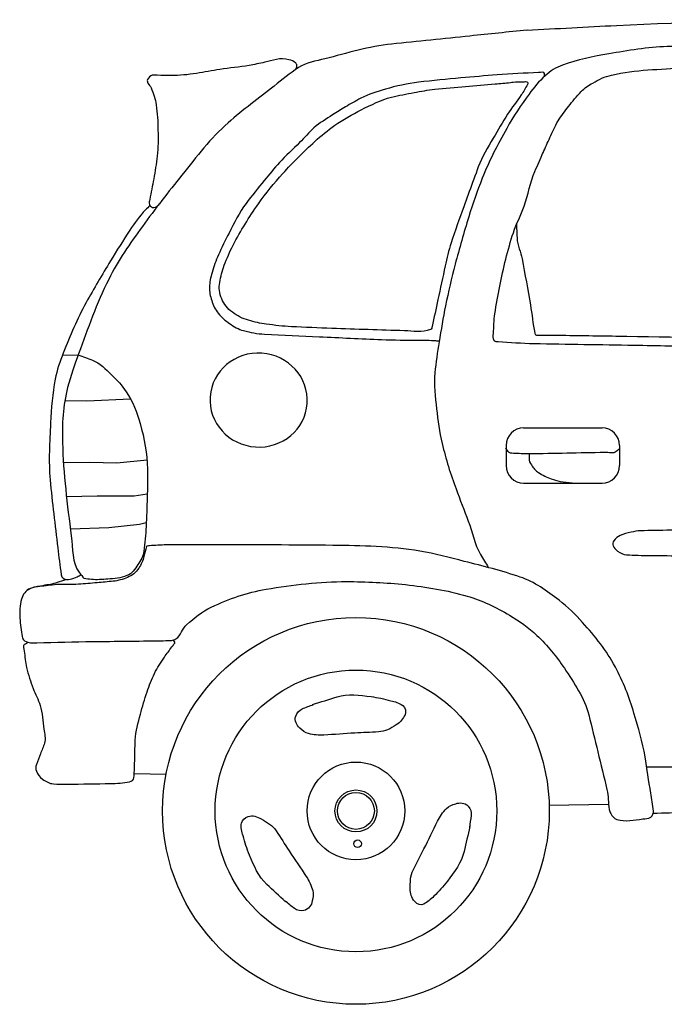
# Model space of a CAD drawing. Extents: x 149 to 250, y -977 to -912.
# Tile 78 of 156: x 207.822 to 208.772, y -953.764 to -952.314. Entities that reach past the tile are written whole.
import ezdxf

# ---------------------------------------------------------------- set-up
doc = ezdxf.new("R2010")
doc.units = 0
doc.header["$MEASUREMENT"] = 0
doc.layers.get('0').update_dxf_attribs({"linetype": 'CONTINUOUS'})

msp = doc.modelspace()

# ---------------------------------------------------------------- linework, layer by layer
at = {"linetype": 'Continuous'}
for p, q in [((207.8854, -952.80805), (207.90888, -952.80775)), ((207.92108, -952.87535), (207.98552, -952.87226)), ((207.88895, -952.87487), (207.92108, -952.87535)), ((208.56466, -952.91524), (208.68018, -952.91524)), ((208.53887, -952.94103), (208.53887, -952.97068)), ((208.70597, -952.94103), (208.70597, -952.97068)), ((207.8868, -952.96593), (207.92513, -952.96565)), ((207.92513, -952.96565), (207.96568, -952.96647)), ((207.96568, -952.96647), (208.01003, -952.96235)), ((208.56466, -952.99648), (208.68018, -952.99648)), ((208.6184, -952.99416), (208.64047, -952.99648)), ((207.89126, -953.01625), (207.93649, -953.01528)), ((207.93649, -953.01528), (207.99083, -953.01528)), ((207.99083, -953.01528), (208.01038, -953.01209)), ((207.897, -953.06356), (207.95352, -953.06165)), ((207.95352, -953.06165), (207.99894, -953.05677)), ((207.99894, -953.05677), (208.00879, -953.05433)), ((207.99107, -953.42412), (208.03812, -953.42512)), ((208.68991, -953.4699), (208.60229, -953.47109))]:
    msp.add_line(p, q, dxfattribs=at)
for centre, radius in [((208.31767, -953.47913), 0.28473), ((208.31767, -953.47913), 0.2074), ((208.31767, -953.47913), 0.07193), ((208.31767, -953.47913), 0.03092), ((208.31767, -953.47913), 0.02713), ((208.32011, -953.52749), 0.00568)]:
    msp.add_circle(centre, radius, dxfattribs=at)
for centre, start, end in [((208.56466, -952.94103), 90.00051, 180), ((208.68018, -952.94103), 0.00147, 89.99893), ((208.56466, -952.97068), 180, 269.9995), ((208.68018, -952.97068), 270.00051, 0)]:
    msp.add_arc(centre, 0.0258, start, end, dxfattribs=at)
msp.add_ellipse((208.17434, -952.8742), major_axis=(0.07148, -0.00493), ratio=0.9653754, start_param=4.712389, end_param=10.9955643, dxfattribs=at)
for points, knots in [([(208.5696, -952.3295), (208.61353, -952.32717), (208.65746, -952.32485), (208.70139, -952.32252), (208.80852, -952.31685), (208.91591, -952.31749), (209.02318, -952.31586), (209.11311, -952.3145), (209.20306, -952.31411), (209.29299, -952.31476), (209.37202, -952.31532), (209.45079, -952.32239), (209.52964, -952.32917), (209.58237, -952.33371), (209.63436, -952.34289), (209.68666, -952.35136), (209.71933, -952.35665), (209.75128, -952.36449), (209.78176, -952.37909), (209.78634, -952.38128), (209.78737, -952.38777), (209.79171, -952.39018), (209.79907, -952.39427), (209.80644, -952.39835), (209.81383, -952.40238), (209.88237, -952.43978), (209.95158, -952.47588), (210.01951, -952.5144), (210.07973, -952.54856), (210.1377, -952.58646), (210.19644, -952.6231), (210.23247, -952.64558), (210.26847, -952.66811), (210.30425, -952.69098), (210.32486, -952.70415), (210.34474, -952.7184), (210.36507, -952.73202), (210.36975, -952.73516), (210.37392, -952.73982), (210.37945, -952.74089), (210.39163, -952.74327), (210.40383, -952.7455), (210.41603, -952.74779), (210.44512, -952.75326), (210.47411, -952.75907), (210.5033, -952.76419), (210.53026, -952.76891), (210.55786, -952.76778), (210.58513, -952.76973), (210.61536, -952.77189), (210.64559, -952.77396), (210.6758, -952.77639), (210.73256, -952.78095), (210.78879, -952.79027), (210.84499, -952.79968), (210.90751, -952.81015), (210.96972, -952.82167), (211.03187, -952.83406), (211.08076, -952.84381), (211.12931, -952.85474), (211.17784, -952.86623), (211.20807, -952.87339), (211.23766, -952.88261), (211.26741, -952.89174), (211.29535, -952.90031), (211.32228, -952.91081), (211.34868, -952.92413), (211.36278, -952.93123), (211.37462, -952.94111), (211.38628, -952.95185), (211.40038, -952.96484), (211.41246, -952.9785), (211.42388, -952.994), (211.43692, -953.0117), (211.44695, -953.02958), (211.45484, -953.05057), (211.45857, -953.06048), (211.45928, -953.07051), (211.46037, -953.08052), (211.46069, -953.08345), (211.45787, -953.08646), (211.45927, -953.08939), (211.46075, -953.09251), (211.46393, -953.09382), (211.46701, -953.09494), (211.47241, -953.0969), (211.47826, -953.09528), (211.48359, -953.09715), (211.48897, -953.09904), (211.49495, -953.10086), (211.49797, -953.10603), (211.50405, -953.11644), (211.50629, -953.12717), (211.50903, -953.13819), (211.51095, -953.14595), (211.51261, -953.15374), (211.51456, -953.16148), (211.51486, -953.16269), (211.51526, -953.16387), (211.51566, -953.16503), (211.51634, -953.16699), (211.52037, -953.16752), (211.52008, -953.16947), (211.51941, -953.17415), (211.51751, -953.17921), (211.51566, -953.18389), (211.512, -953.19315), (211.50821, -953.20236), (211.5046, -953.21162), (211.50019, -953.22293), (211.49815, -953.23508), (211.49244, -953.246), (211.48862, -953.25331), (211.48232, -953.25873), (211.47696, -953.26486), (211.4723, -953.27017), (211.46728, -953.27469), (211.46258, -953.28039), (211.45873, -953.28505), (211.4547, -953.29052), (211.45484, -953.29591), (211.45498, -953.30104), (211.45925, -953.3061), (211.46037, -953.31144), (211.46245, -953.32132), (211.46431, -953.33138), (211.4659, -953.34139), (211.46717, -953.34942), (211.46901, -953.35779), (211.46701, -953.36579), (211.465, -953.37378), (211.45793, -953.37914), (211.45152, -953.38465), (211.43337, -953.40025), (211.41607, -953.41345), (211.39513, -953.42458), (211.38336, -953.43083), (211.37156, -953.43678), (211.35864, -953.43789), (211.34501, -953.43905), (211.33137, -953.43964), (211.31772, -953.4401), (211.2886, -953.4411), (211.25948, -953.44176), (211.23036, -953.44232), (211.22332, -953.44246), (211.21634, -953.44217), (211.20935, -953.4401), (211.20573, -953.43903), (211.20235, -953.43598), (211.20161, -953.43234), (211.19892, -953.41905), (211.19876, -953.40576), (211.1983, -953.39241), (211.19744, -953.36765), (211.19942, -953.34282), (211.19719, -953.3181), (211.19483, -953.29205), (211.18502, -953.26761), (211.17618, -953.24267), (211.16744, -953.21804), (211.15815, -953.19492), (211.143, -953.1728), (211.12457, -953.14586), (211.10011, -953.12729), (211.07223, -953.11068), (211.04406, -953.09391), (211.01614, -953.08139), (210.98487, -953.07297), (210.93839, -953.06046), (210.89177, -953.05438), (210.84499, -953.0519), (210.80609, -953.04984), (210.76653, -953.04989), (210.72778, -953.06188), (210.70023, -953.0704), (210.67698, -953.08397), (210.65258, -953.09848), (210.62847, -953.11282), (210.60511, -953.12609), (210.58513, -953.14618), (210.56839, -953.163), (210.55685, -953.18245), (210.54532, -953.20274), (210.53565, -953.21976), (210.52599, -953.23635), (210.51988, -953.25488), (210.51168, -953.27977), (210.506, -953.30493), (210.50108, -953.33052), (210.49711, -953.35117), (210.4941, -953.3719), (210.49113, -953.39263), (210.48851, -953.41092), (210.49165, -953.42964), (210.48892, -953.44809), (210.48853, -953.45074), (210.48716, -953.45463), (210.4845, -953.45474), (210.46497, -953.45557), (210.44542, -953.45425), (210.42589, -953.45363), (210.40267, -953.45291), (210.37945, -953.45178), (210.35622, -953.45142), (210.13235, -953.44787), (209.90832, -953.45143), (209.68445, -953.45696), (209.39082, -953.46422), (209.0972, -953.47109), (208.80367, -953.48136), (208.78761, -953.48193), (208.77155, -953.48249), (208.75549, -953.48305)], [0, 0, 0, 0, 0.0197554, 0.0197554, 0.0197554, 0.0679364, 0.0679364, 0.0679364, 0.1083272, 0.1083272, 0.1083272, 0.1438172, 0.1438172, 0.1438172, 0.1675565, 0.1675565, 0.1675565, 0.1823853, 0.1823853, 0.1823853, 0.1846162, 0.1846162, 0.1846162, 0.1883972, 0.1883972, 0.1883972, 0.2234572, 0.2234572, 0.2234572, 0.2545417, 0.2545417, 0.2545417, 0.2736137, 0.2736137, 0.2736137, 0.2845968, 0.2845968, 0.2845968, 0.2871257, 0.2871257, 0.2871257, 0.2926985, 0.2926985, 0.2926985, 0.3059906, 0.3059906, 0.3059906, 0.3182683, 0.3182683, 0.3182683, 0.3318788, 0.3318788, 0.3318788, 0.3574442, 0.3574442, 0.3574442, 0.3858891, 0.3858891, 0.3858891, 0.4082641, 0.4082641, 0.4082641, 0.4222056, 0.4222056, 0.4222056, 0.4353027, 0.4353027, 0.4353027, 0.4422959, 0.4422959, 0.4422959, 0.4507508, 0.4507508, 0.4507508, 0.4604042, 0.4604042, 0.4604042, 0.4649629, 0.4649629, 0.4649629, 0.4663016, 0.4663016, 0.4663016, 0.467727, 0.467727, 0.467727, 0.4702321, 0.4702321, 0.4702321, 0.472761, 0.472761, 0.472761, 0.4778527, 0.4778527, 0.4778527, 0.4814364, 0.4814364, 0.4814364, 0.4819927, 0.4819927, 0.4819927, 0.4829305, 0.4829305, 0.4829305, 0.4851882, 0.4851882, 0.4851882, 0.4896571, 0.4896571, 0.4896571, 0.4951168, 0.4951168, 0.4951168, 0.4987689, 0.4987689, 0.4987689, 0.5019366, 0.5019366, 0.5019366, 0.5045338, 0.5045338, 0.5045338, 0.5070014, 0.5070014, 0.5070014, 0.5115601, 0.5115601, 0.5115601, 0.5152167, 0.5152167, 0.5152167, 0.5188688, 0.5188688, 0.5188688, 0.5292129, 0.5292129, 0.5292129, 0.5350275, 0.5350275, 0.5350275, 0.5411613, 0.5411613, 0.5411613, 0.5542428, 0.5542428, 0.5542428, 0.5574054, 0.5574054, 0.5574054, 0.5590467, 0.5590467, 0.5590467, 0.5650445, 0.5650445, 0.5650445, 0.5761702, 0.5761702, 0.5761702, 0.5878906, 0.5878906, 0.5878906, 0.5994699, 0.5994699, 0.5994699, 0.6135657, 0.6135657, 0.6135657, 0.6278095, 0.6278095, 0.6278095, 0.6489858, 0.6489858, 0.6489858, 0.6665959, 0.6665959, 0.6665959, 0.6791151, 0.6791151, 0.6791151, 0.6914818, 0.6914818, 0.6914818, 0.7018364, 0.7018364, 0.7018364, 0.7105194, 0.7105194, 0.7105194, 0.7221873, 0.7221873, 0.7221873, 0.7316039, 0.7316039, 0.7316039, 0.7399123, 0.7399123, 0.7399123, 0.7411085, 0.7411085, 0.7411085, 0.7498835, 0.7498835, 0.7498835, 0.7603175, 0.7603175, 0.7603175, 0.860883, 0.860883, 0.860883, 0.9927818, 0.9927818, 0.9927818, 1, 1, 1, 1]), ([(208.56987, -952.32947), (208.5418, -952.33236), (208.51373, -952.33525), (208.48566, -952.33814), (208.44716, -952.3421), (208.40866, -952.34607), (208.37015, -952.35005), (208.3368, -952.3535), (208.30456, -952.36352), (208.27191, -952.3717), (208.25862, -952.37503), (208.24461, -952.37702), (208.23305, -952.3847), (208.22043, -952.39308), (208.20919, -952.40256), (208.19743, -952.41177), (208.17458, -952.42966), (208.15137, -952.4468), (208.12942, -952.46591), (208.1035, -952.48847), (208.08295, -952.51609), (208.06141, -952.54279), (208.04134, -952.56765), (208.02197, -952.59276), (208.00311, -952.61858), (207.98488, -952.64354), (207.96737, -952.6688), (207.95345, -952.69654), (207.93569, -952.73195), (207.92286, -952.76885), (207.90919, -952.80591), (207.90315, -952.8223), (207.89742, -952.83819), (207.893, -952.8555), (207.88609, -952.88257), (207.8847, -952.90965), (207.88544, -952.93671), (207.8867, -952.98255), (207.89234, -953.02839), (207.8984, -953.07423), (207.90083, -953.09262), (207.89875, -953.11391), (207.91027, -953.12837), (207.91258, -953.13127), (207.9149, -953.13417), (207.91721, -953.13707)], [0, 0, 0, 0, 0.0693201, 0.0693201, 0.0693201, 0.1644159, 0.1644159, 0.1644159, 0.2467976, 0.2467976, 0.2467976, 0.280355, 0.280355, 0.280355, 0.3169964, 0.3169964, 0.3169964, 0.3881844, 0.3881844, 0.3881844, 0.4722429, 0.4722429, 0.4722429, 0.550549, 0.550549, 0.550549, 0.6262457, 0.6262457, 0.6262457, 0.722863, 0.722863, 0.722863, 0.765588, 0.765588, 0.765588, 0.8323808, 0.8323808, 0.8323808, 0.9454945, 0.9454945, 0.9454945, 0.9908854, 0.9908854, 0.9908854, 1, 1, 1, 1]), ([(208.74583, -953.41407), (208.76527, -953.41405), (208.78472, -953.41402), (208.80416, -953.41399), (208.86348, -953.41392), (208.92277, -953.41156), (208.98208, -953.41025), (209.03641, -953.40905), (209.09073, -953.40763), (209.14506, -953.40651), (209.17865, -953.40581), (209.21225, -953.40621), (209.24584, -953.40588), (209.26886, -953.40566), (209.29187, -953.40507), (209.31489, -953.40464), (209.32216, -953.4045), (209.32941, -953.40447), (209.33666, -953.40339), (209.33945, -953.40297), (209.34196, -953.39994), (209.34226, -953.39715), (209.34326, -953.388), (209.34276, -953.37882), (209.34351, -953.36969), (209.34534, -953.34735), (209.347, -953.325), (209.3491, -953.30268), (209.35058, -953.28706), (209.35274, -953.27151), (209.35408, -953.25588), (209.3563, -953.23012), (209.35756, -953.20432), (209.35906, -953.17851), (209.36026, -953.15772), (209.36121, -953.1369), (209.36155, -953.11611), (209.36181, -953.10007), (209.35829, -953.08409), (209.35781, -953.06807), (209.3575, -953.05748), (209.35949, -953.0468), (209.35844, -953.03624), (209.3556, -953.00774), (209.35268, -952.97925), (209.34973, -952.95075), (209.34766, -952.93079), (209.34557, -952.91082), (209.34351, -952.89085), (209.34103, -952.86696), (209.33921, -952.843), (209.33666, -952.8191), (209.33291, -952.78391), (209.32697, -952.74899), (209.32049, -952.71421), (209.31358, -952.67715), (209.3062, -952.6402), (209.29934, -952.60314), (209.29368, -952.57258), (209.28828, -952.54197), (209.28254, -952.51142), (209.27719, -952.48292), (209.2715, -952.45448), (209.26575, -952.42606), (209.26195, -952.40731), (209.25788, -952.38862), (209.25393, -952.3699), (209.25278, -952.36447), (209.25157, -952.35908), (209.25019, -952.35368), (209.2495, -952.35096), (209.24738, -952.34802), (209.2446, -952.34744), (209.22802, -952.34396), (209.21144, -952.34465), (209.19483, -952.34494), (209.11551, -952.34631), (209.03618, -952.34711), (208.95688, -952.34931), (208.92827, -952.3501), (208.89965, -952.351), (208.87104, -952.3518), (208.83932, -952.3527), (208.80758, -952.35281), (208.77586, -952.35368), (208.74703, -952.35446), (208.71859, -952.35984), (208.69001, -952.36428), (208.66683, -952.36789), (208.64432, -952.37328), (208.62189, -952.38113), (208.61234, -952.38448), (208.60392, -952.38979), (208.59639, -952.39673), (208.58738, -952.40503), (208.57975, -952.41379), (208.57275, -952.42356), (208.56094, -952.44004), (208.54968, -952.45646), (208.53978, -952.4741), (208.52634, -952.49804), (208.51378, -952.52214), (208.5037, -952.54761), (208.49629, -952.56632), (208.48962, -952.58517), (208.48379, -952.60439), (208.47675, -952.62759), (208.46995, -952.6508), (208.46388, -952.67427), (208.45864, -952.69456), (208.45372, -952.71488), (208.44958, -952.73542), (208.44602, -952.75306), (208.4432, -952.77076), (208.44025, -952.78852), (208.43773, -952.80367), (208.43538, -952.81885), (208.43402, -952.83407), (208.43246, -952.85166), (208.43458, -952.86947), (208.43651, -952.88711), (208.4384, -952.90432), (208.44039, -952.92141), (208.4446, -952.93828), (208.45028, -952.96102), (208.45695, -952.98322), (208.46513, -953.00504), (208.47105, -953.02085), (208.47721, -953.03656), (208.48317, -953.05234), (208.48934, -953.06871), (208.49225, -953.0866), (208.50121, -953.10163), (208.50501, -953.10801), (208.50882, -953.11439), (208.51263, -953.12076)], [0, 0, 0, 0, 0.0188772, 0.0188772, 0.0188772, 0.0764611, 0.0764611, 0.0764611, 0.1292151, 0.1292151, 0.1292151, 0.1618261, 0.1618261, 0.1618261, 0.1841737, 0.1841737, 0.1841737, 0.191231, 0.191231, 0.191231, 0.1939438, 0.1939438, 0.1939438, 0.2028368, 0.2028368, 0.2028368, 0.2245982, 0.2245982, 0.2245982, 0.2398267, 0.2398267, 0.2398267, 0.2649149, 0.2649149, 0.2649149, 0.2851216, 0.2851216, 0.2851216, 0.3007156, 0.3007156, 0.3007156, 0.3110147, 0.3110147, 0.3110147, 0.3388211, 0.3388211, 0.3388211, 0.3583084, 0.3583084, 0.3583084, 0.3816333, 0.3816333, 0.3816333, 0.4159762, 0.4159762, 0.4159762, 0.4525616, 0.4525616, 0.4525616, 0.4827358, 0.4827358, 0.4827358, 0.5108873, 0.5108873, 0.5108873, 0.529457, 0.529457, 0.529457, 0.5348437, 0.5348437, 0.5348437, 0.5375565, 0.5375565, 0.5375565, 0.5536807, 0.5536807, 0.5536807, 0.6306905, 0.6306905, 0.6306905, 0.6584813, 0.6584813, 0.6584813, 0.6892856, 0.6892856, 0.6892856, 0.7172759, 0.7172759, 0.7172759, 0.7399824, 0.7399824, 0.7399824, 0.7496569, 0.7496569, 0.7496569, 0.761228, 0.761228, 0.761228, 0.7807545, 0.7807545, 0.7807545, 0.8072513, 0.8072513, 0.8072513, 0.8267213, 0.8267213, 0.8267213, 0.8502347, 0.8502347, 0.8502347, 0.8705559, 0.8705559, 0.8705559, 0.888003, 0.888003, 0.888003, 0.902879, 0.902879, 0.902879, 0.9200598, 0.9200598, 0.9200598, 0.9368221, 0.9368221, 0.9368221, 0.9594242, 0.9594242, 0.9594242, 0.9758055, 0.9758055, 0.9758055, 0.9927906, 0.9927906, 0.9927906, 1, 1, 1, 1]), ([(208.22953, -952.38708), (208.22991, -952.38542), (208.23028, -952.38375), (208.23066, -952.38209), (208.23095, -952.38077), (208.23015, -952.37954), (208.22906, -952.37837), (208.226, -952.37507), (208.22277, -952.37379), (208.219, -952.37305), (208.21285, -952.37186), (208.20646, -952.37117), (208.20045, -952.37252), (208.19478, -952.3738), (208.18918, -952.37555), (208.18349, -952.37677), (208.17574, -952.37843), (208.168, -952.38026), (208.16017, -952.38156), (208.14592, -952.38392), (208.13152, -952.38525), (208.11725, -952.38741), (208.10574, -952.38914), (208.09436, -952.39152), (208.0828, -952.39325), (208.07031, -952.39512), (208.05776, -952.39644), (208.04518, -952.39644), (208.03846, -952.39644), (208.03175, -952.39606), (208.02504, -952.39591), (208.02257, -952.39585), (208.02009, -952.39578), (208.01762, -952.39591), (208.01449, -952.39607), (208.01208, -952.39937), (208.01073, -952.40229), (208.00996, -952.40395), (208.01046, -952.40605), (208.01126, -952.4076), (208.01252, -952.41005), (208.01498, -952.4119), (208.01603, -952.41451), (208.01927, -952.42262), (208.02235, -952.43084), (208.02345, -952.4395), (208.02502, -952.45189), (208.02598, -952.46428), (208.0261, -952.4767), (208.02622, -952.48946), (208.02663, -952.50226), (208.02504, -952.51498), (208.02363, -952.52624), (208.0217, -952.53733), (208.01974, -952.54846), (208.01796, -952.5586), (208.01581, -952.56866), (208.01391, -952.57876), (208.01345, -952.5812), (208.01281, -952.58373), (208.01338, -952.5862), (208.01387, -952.58832), (208.01626, -952.58989), (208.01815, -952.59046), (208.02063, -952.59119), (208.02441, -952.59002), (208.0261, -952.5878), (208.02676, -952.58692), (208.02743, -952.58604), (208.02809, -952.58517)], [0, 0, 0, 0, 0.0116591, 0.0116591, 0.0116591, 0.0208764, 0.0208764, 0.0208764, 0.0468091, 0.0468091, 0.0468091, 0.0890736, 0.0890736, 0.0890736, 0.1288936, 0.1288936, 0.1288936, 0.1831088, 0.1831088, 0.1831088, 0.2817818, 0.2817818, 0.2817818, 0.3613618, 0.3613618, 0.3613618, 0.4473703, 0.4473703, 0.4473703, 0.4932519, 0.4932519, 0.4932519, 0.5101503, 0.5101503, 0.5101503, 0.5315362, 0.5315362, 0.5315362, 0.5437015, 0.5437015, 0.5437015, 0.5628251, 0.5628251, 0.5628251, 0.6221846, 0.6221846, 0.6221846, 0.7071474, 0.7071474, 0.7071474, 0.7943519, 0.7943519, 0.7943519, 0.8715738, 0.8715738, 0.8715738, 0.9418504, 0.9418504, 0.9418504, 0.958842, 0.958842, 0.958842, 0.9733976, 0.9733976, 0.9733976, 0.9924885, 0.9924885, 0.9924885, 1, 1, 1, 1]), ([(208.59327, -952.51025), (208.59662, -952.50269), (208.59996, -952.49514), (208.60331, -952.48758), (208.60699, -952.47929), (208.61088, -952.47112), (208.61545, -952.46323), (208.61989, -952.45557), (208.62553, -952.44883), (208.63094, -952.44182), (208.63677, -952.43425), (208.64269, -952.42696), (208.64935, -952.41999), (208.65431, -952.4148), (208.66023, -952.41102), (208.66651, -952.4074), (208.67537, -952.40229), (208.68427, -952.39774), (208.69413, -952.39565), (208.71191, -952.39186), (208.7297, -952.38924), (208.7477, -952.38809), (208.76556, -952.38695), (208.78341, -952.38581), (208.80127, -952.38473), (208.82261, -952.38345), (208.84394, -952.38212), (208.8653, -952.38095), (208.91653, -952.37817), (208.96783, -952.37815), (209.01911, -952.3776), (209.05007, -952.37726), (209.08105, -952.37756), (209.11202, -952.37802), (209.12704, -952.37824), (209.14201, -952.3794), (209.15701, -952.38053), (209.16562, -952.38118), (209.17404, -952.38299), (209.18254, -952.38473), (209.18851, -952.38596), (209.19439, -952.38716), (209.19928, -952.39187), (209.20815, -952.40042), (209.211, -952.41092), (209.21351, -952.42167), (209.21684, -952.43593), (209.22013, -952.45011), (209.22271, -952.46449), (209.23009, -952.50559), (209.23853, -952.54647), (209.24364, -952.58791), (209.24975, -952.63742), (209.25476, -952.68701), (209.25912, -952.73668), (209.2607, -952.75462), (209.2622, -952.77256), (209.26373, -952.7905), (209.26404, -952.79413), (209.26574, -952.79778), (209.26457, -952.80141), (209.26324, -952.80549), (209.25653, -952.80352), (209.25243, -952.80351), (209.23262, -952.80343), (209.2128, -952.80352), (209.193, -952.80309), (209.16761, -952.80253), (209.14222, -952.80199), (209.11683, -952.80141), (209.09228, -952.80085), (209.06772, -952.80028), (209.04317, -952.79973), (208.97238, -952.79815), (208.90158, -952.79673), (208.83078, -952.79553), (208.79632, -952.79495), (208.76186, -952.79442), (208.7274, -952.79385), (208.67816, -952.79305), (208.62891, -952.79218), (208.57967, -952.79133), (208.56207, -952.79103), (208.54451, -952.7896), (208.52693, -952.7884), (208.52504, -952.78827), (208.52302, -952.78858), (208.52149, -952.78672), (208.51867, -952.78326), (208.52006, -952.77974), (208.52024, -952.77622), (208.52074, -952.76657), (208.52094, -952.75689), (208.52233, -952.74726), (208.52431, -952.73355), (208.52663, -952.72006), (208.52945, -952.70654), (208.53499, -952.67992), (208.54114, -952.65357), (208.54953, -952.6277), (208.55389, -952.6143), (208.56078, -952.60189), (208.56544, -952.58866), (208.57136, -952.57183), (208.57426, -952.55386), (208.58134, -952.53745), (208.58539, -952.52807), (208.58943, -952.5187), (208.59348, -952.50932)], [0, 0, 0, 0, 0.0117231, 0.0117231, 0.0117231, 0.0245856, 0.0245856, 0.0245856, 0.0370784, 0.0370784, 0.0370784, 0.050581, 0.050581, 0.050581, 0.0606445, 0.0606445, 0.0606445, 0.0748377, 0.0748377, 0.0748377, 0.1004162, 0.1004162, 0.1004162, 0.1257942, 0.1257942, 0.1257942, 0.156122, 0.156122, 0.156122, 0.228858, 0.228858, 0.228858, 0.272787, 0.272787, 0.272787, 0.2940914, 0.2940914, 0.2940914, 0.3063241, 0.3063241, 0.3063241, 0.3149281, 0.3149281, 0.3149281, 0.3305436, 0.3305436, 0.3305436, 0.3512507, 0.3512507, 0.3512507, 0.4104356, 0.4104356, 0.4104356, 0.4811553, 0.4811553, 0.4811553, 0.5066928, 0.5066928, 0.5066928, 0.5118683, 0.5118683, 0.5118683, 0.5176922, 0.5176922, 0.5176922, 0.5457911, 0.5457911, 0.5457911, 0.5818138, 0.5818138, 0.5818138, 0.6166492, 0.6166492, 0.6166492, 0.71709, 0.71709, 0.71709, 0.7659718, 0.7659718, 0.7659718, 0.835831, 0.835831, 0.835831, 0.8608023, 0.8608023, 0.8608023, 0.8634946, 0.8634946, 0.8634946, 0.868492, 0.868492, 0.868492, 0.8822224, 0.8822224, 0.8822224, 0.9017663, 0.9017663, 0.9017663, 0.940231, 0.940231, 0.940231, 0.9601622, 0.9601622, 0.9601622, 0.9855167, 0.9855167, 0.9855167, 1, 1, 1, 1]), ([(208.59556, -952.3975), (208.59555, -952.39614), (208.59554, -952.39478), (208.59554, -952.39342), (208.59552, -952.39047), (208.58975, -952.39186), (208.5868, -952.392), (208.56641, -952.39295), (208.54599, -952.39365), (208.52564, -952.39531), (208.50785, -952.39677), (208.49006, -952.39824), (208.47228, -952.39981), (208.45146, -952.40165), (208.4307, -952.40384), (208.40994, -952.40621), (208.39339, -952.40809), (208.37721, -952.41195), (208.36106, -952.41639), (208.34858, -952.41982), (208.3365, -952.42409), (208.32493, -952.42989), (208.31716, -952.43379), (208.30964, -952.43793), (208.30226, -952.44244), (208.29587, -952.44636), (208.28956, -952.45035), (208.28325, -952.45441), (208.27391, -952.46042), (208.26411, -952.46585), (208.25586, -952.47335), (208.24832, -952.48022), (208.24178, -952.48797), (208.23461, -952.49514), (208.22476, -952.50499), (208.21433, -952.51427), (208.20486, -952.52451), (208.19702, -952.53299), (208.19, -952.54213), (208.18266, -952.55104), (208.17354, -952.56211), (208.16428, -952.57299), (208.15574, -952.58458), (208.14568, -952.59822), (208.13854, -952.61362), (208.13071, -952.62863), (208.12525, -952.6391), (208.12004, -952.64959), (208.11513, -952.66037), (208.11128, -952.66881), (208.10847, -952.67732), (208.10568, -952.68642), (208.10346, -952.69368), (208.10223, -952.70094), (208.1019, -952.70821), (208.10162, -952.71468), (208.10312, -952.72116), (208.10521, -952.72763), (208.10744, -952.73452), (208.11014, -952.74059), (208.11466, -952.74634), (208.11957, -952.75259), (208.12517, -952.75714), (208.13166, -952.7615), (208.13816, -952.76587), (208.14452, -952.76986), (208.15196, -952.77192), (208.16227, -952.77477), (208.17261, -952.77663), (208.18313, -952.77713), (208.21005, -952.7784), (208.23697, -952.77967), (208.26389, -952.78092), (208.29443, -952.78234), (208.32496, -952.78391), (208.35551, -952.78518), (208.37376, -952.78594), (208.39203, -952.7858), (208.41029, -952.78613), (208.41848, -952.78628), (208.42669, -952.78593), (208.43485, -952.7866), (208.43673, -952.78676), (208.43861, -952.78692), (208.44049, -952.78707)], [0, 0, 0, 0, 0.0039947, 0.0039947, 0.0039947, 0.0126582, 0.0126582, 0.0126582, 0.0726052, 0.0726052, 0.0726052, 0.1250228, 0.1250228, 0.1250228, 0.1863582, 0.1863582, 0.1863582, 0.2352262, 0.2352262, 0.2352262, 0.2729751, 0.2729751, 0.2729751, 0.2983367, 0.2983367, 0.2983367, 0.3203177, 0.3203177, 0.3203177, 0.3529164, 0.3529164, 0.3529164, 0.3827072, 0.3827072, 0.3827072, 0.4236256, 0.4236256, 0.4236256, 0.4574793, 0.4574793, 0.4574793, 0.4995698, 0.4995698, 0.4995698, 0.5491617, 0.5491617, 0.5491617, 0.5837675, 0.5837675, 0.5837675, 0.6108917, 0.6108917, 0.6108917, 0.6325366, 0.6325366, 0.6325366, 0.6518188, 0.6518188, 0.6518188, 0.6723332, 0.6723332, 0.6723332, 0.6946274, 0.6946274, 0.6946274, 0.7169667, 0.7169667, 0.7169667, 0.7478976, 0.7478976, 0.7478976, 0.8270263, 0.8270263, 0.8270263, 0.9167956, 0.9167956, 0.9167956, 0.9704227, 0.9704227, 0.9704227, 0.9944629, 0.9944629, 0.9944629, 1, 1, 1, 1]), ([(208.5492, -952.40591), (208.55352, -952.40582), (208.55785, -952.40573), (208.56218, -952.40564), (208.56461, -952.40559), (208.56704, -952.40518), (208.56948, -952.40537), (208.57095, -952.40548), (208.57098, -952.40844), (208.57029, -952.40971), (208.56749, -952.4148), (208.56447, -952.42), (208.5611, -952.42489), (208.55448, -952.43449), (208.54741, -952.44363), (208.54109, -952.45337), (208.53367, -952.4648), (208.52679, -952.47652), (208.52, -952.48836), (208.51203, -952.50225), (208.50331, -952.51586), (208.49783, -952.53088), (208.49341, -952.54299), (208.48899, -952.55511), (208.48458, -952.56722), (208.48187, -952.57463), (208.47917, -952.58204), (208.47646, -952.58946), (208.47001, -952.60716), (208.46361, -952.62487), (208.45781, -952.64283), (208.45422, -952.65394), (208.45167, -952.66534), (208.44916, -952.67673), (208.44551, -952.69325), (208.44194, -952.70978), (208.43834, -952.7263), (208.43547, -952.7395), (208.4328, -952.75274), (208.42996, -952.76595), (208.42961, -952.76757), (208.42918, -952.76961), (208.42753, -952.77029), (208.41474, -952.77553), (208.40194, -952.7726), (208.38913, -952.77219), (208.35349, -952.77104), (208.31784, -952.77), (208.2822, -952.76866), (208.26236, -952.76792), (208.24254, -952.76712), (208.22271, -952.76622), (208.21031, -952.76566), (208.19801, -952.76397), (208.18567, -952.76243), (208.17678, -952.76131), (208.16814, -952.75915), (208.15944, -952.75673), (208.15082, -952.75433), (208.14323, -952.75036), (208.13565, -952.7448), (208.12845, -952.73952), (208.12344, -952.73323), (208.11997, -952.725), (208.11663, -952.71712), (208.11559, -952.70883), (208.11699, -952.701), (208.1185, -952.69255), (208.12055, -952.68406), (208.12375, -952.67578), (208.12771, -952.66555), (208.13166, -952.6558), (208.13673, -952.64622), (208.14796, -952.62501), (208.16012, -952.60476), (208.17404, -952.58525), (208.18523, -952.56958), (208.19709, -952.55475), (208.21, -952.54051), (208.22497, -952.524), (208.24061, -952.5085), (208.25705, -952.49345), (208.26642, -952.48488), (208.27611, -952.47693), (208.28652, -952.46959), (208.2989, -952.46085), (208.31193, -952.45366), (208.32546, -952.44681), (208.33999, -952.43945), (208.35449, -952.43226), (208.3702, -952.42823), (208.38113, -952.42543), (208.39212, -952.42336), (208.40319, -952.42145), (208.41336, -952.4197), (208.42347, -952.41752), (208.43374, -952.41657), (208.44888, -952.41516), (208.46402, -952.41383), (208.47917, -952.4125), (208.49368, -952.41123), (208.50819, -952.40998), (208.5227, -952.4087), (208.53019, -952.40805), (208.53769, -952.40752), (208.54514, -952.40653), (208.54649, -952.40635), (208.54785, -952.40617), (208.5492, -952.40599)], [0, 0, 0, 0, 0.0097807, 0.0097807, 0.0097807, 0.0152856, 0.0152856, 0.0152856, 0.0186118, 0.0186118, 0.0186118, 0.0319884, 0.0319884, 0.0319884, 0.0582121, 0.0582121, 0.0582121, 0.0889927, 0.0889927, 0.0889927, 0.1251276, 0.1251276, 0.1251276, 0.1542735, 0.1542735, 0.1542735, 0.1721098, 0.1721098, 0.1721098, 0.2147112, 0.2147112, 0.2147112, 0.2410738, 0.2410738, 0.2410738, 0.2793065, 0.2793065, 0.2793065, 0.3098418, 0.3098418, 0.3098418, 0.3135905, 0.3135905, 0.3135905, 0.3425557, 0.3425557, 0.3425557, 0.4231755, 0.4231755, 0.4231755, 0.4680343, 0.4680343, 0.4680343, 0.4960926, 0.4960926, 0.4960926, 0.5163153, 0.5163153, 0.5163153, 0.5363721, 0.5363721, 0.5363721, 0.5554026, 0.5554026, 0.5554026, 0.5736251, 0.5736251, 0.5736251, 0.5933001, 0.5933001, 0.5933001, 0.6176265, 0.6176265, 0.6176265, 0.6714847, 0.6714847, 0.6714847, 0.7147401, 0.7147401, 0.7147401, 0.7648763, 0.7648763, 0.7648763, 0.7934513, 0.7934513, 0.7934513, 0.8274421, 0.8274421, 0.8274421, 0.8639498, 0.8639498, 0.8639498, 0.8893242, 0.8893242, 0.8893242, 0.9126382, 0.9126382, 0.9126382, 0.9470026, 0.9470026, 0.9470026, 0.9799277, 0.9799277, 0.9799277, 0.9969165, 0.9969165, 0.9969165, 1, 1, 1, 1]), ([(208.01412, -952.58775), (208.01199, -952.58992), (208.00986, -952.59208), (208.00773, -952.59425), (207.99887, -952.60326), (207.99155, -952.61368), (207.98456, -952.62423), (207.97475, -952.63905), (207.96538, -952.65405), (207.95616, -952.66922), (207.94381, -952.68951), (207.93179, -952.70987), (207.92028, -952.73069), (207.9071, -952.75452), (207.89686, -952.77952), (207.88665, -952.80491), (207.88161, -952.81743), (207.87725, -952.83002), (207.87469, -952.84329), (207.87056, -952.86468), (207.86894, -952.88617), (207.86796, -952.90776), (207.86669, -952.93573), (207.86465, -952.96386), (207.86721, -952.99172), (207.87028, -953.02507), (207.87453, -953.0583), (207.87843, -953.09158), (207.87998, -953.10485), (207.88173, -953.11807), (207.88366, -953.13131), (207.88395, -953.13331), (207.88485, -953.13536), (207.88665, -953.13656), (207.8927, -953.14059), (207.90071, -953.13721), (207.90683, -953.13431), (207.90881, -953.13337), (207.91079, -953.13243), (207.91277, -953.1315)], [0, 0, 0, 0, 0.0148111, 0.0148111, 0.0148111, 0.0763955, 0.0763955, 0.0763955, 0.1628491, 0.1628491, 0.1628491, 0.2785198, 0.2785198, 0.2785198, 0.4109416, 0.4109416, 0.4109416, 0.4762755, 0.4762755, 0.4762755, 0.58162, 0.58162, 0.58162, 0.7180794, 0.7180794, 0.7180794, 0.881378, 0.881378, 0.881378, 0.9465068, 0.9465068, 0.9465068, 0.9563216, 0.9563216, 0.9563216, 0.9893199, 0.9893199, 0.9893199, 1, 1, 1, 1]), ([(208.55421, -952.61538), (208.55447, -952.62229), (208.55472, -952.62919), (208.55498, -952.6361), (208.55536, -952.64647), (208.5606, -952.65612), (208.56251, -952.66632), (208.56673, -952.68888), (208.57067, -952.71151), (208.57465, -952.73412), (208.57707, -952.74791), (208.57833, -952.76184), (208.58092, -952.77568), (208.58116, -952.77695), (208.58215, -952.77856), (208.58343, -952.77862), (208.59222, -952.779), (208.60101, -952.77849), (208.6098, -952.77862), (208.64007, -952.77903), (208.67035, -952.7794), (208.70062, -952.77987), (208.78572, -952.78121), (208.87081, -952.78272), (208.95591, -952.78407), (209.0244, -952.78516), (209.09291, -952.78493), (209.1614, -952.78617), (209.18038, -952.78652), (209.19935, -952.78763), (209.21832, -952.78827), (209.23087, -952.78869), (209.24351, -952.78771), (209.25599, -952.78911), (209.25855, -952.7894), (209.26112, -952.78968), (209.26368, -952.78997)], [0, 0, 0, 0, 0.0244732, 0.0244732, 0.0244732, 0.0612468, 0.0612468, 0.0612468, 0.1425565, 0.1425565, 0.1425565, 0.1921755, 0.1921755, 0.1921755, 0.1967393, 0.1967393, 0.1967393, 0.2278671, 0.2278671, 0.2278671, 0.3350949, 0.3350949, 0.3350949, 0.6365269, 0.6365269, 0.6365269, 0.8791346, 0.8791346, 0.8791346, 0.9463762, 0.9463762, 0.9463762, 0.9908564, 0.9908564, 0.9908564, 1, 1, 1, 1]), ([(207.90856, -952.80763), (207.91561, -952.81023), (207.92265, -952.81283), (207.9297, -952.81544), (207.94079, -952.81954), (207.94901, -952.82881), (207.95777, -952.8371), (207.96592, -952.8448), (207.97316, -952.85253), (207.97936, -952.862), (207.98894, -952.87662), (207.99543, -952.8919), (207.99987, -952.90856), (208.00581, -952.93082), (208.0104, -952.95305), (208.01067, -952.97569), (208.011, -953.00383), (208.00987, -953.03201), (208.00851, -953.06015), (208.00791, -953.07246), (208.00702, -953.08471), (208.00527, -953.09697), (208.00426, -953.10404), (208.00065, -953.11016), (207.99663, -953.11646), (207.99231, -953.12324), (207.98786, -953.12959), (207.98044, -953.1327), (207.97114, -953.13661), (207.96171, -953.13732), (207.95213, -953.13783), (207.94412, -953.13825), (207.93606, -953.13924), (207.92809, -953.13834), (207.92438, -953.13791), (207.92067, -953.13749), (207.91696, -953.13707)], [0, 0, 0, 0, 0.0512848, 0.0512848, 0.0512848, 0.1319394, 0.1319394, 0.1319394, 0.206928, 0.206928, 0.206928, 0.3226811, 0.3226811, 0.3226811, 0.4773774, 0.4773774, 0.4773774, 0.6695923, 0.6695923, 0.6695923, 0.7536743, 0.7536743, 0.7536743, 0.8021753, 0.8021753, 0.8021753, 0.8543547, 0.8543547, 0.8543547, 0.9198142, 0.9198142, 0.9198142, 0.9745094, 0.9745094, 0.9745094, 1, 1, 1, 1]), ([(208.70587, -952.94619), (208.70431, -952.94746), (208.70275, -952.94873), (208.70119, -952.95), (208.69679, -952.95357), (208.6899, -952.95121), (208.68424, -952.95134), (208.64692, -952.95219), (208.6096, -952.95299), (208.57228, -952.95335), (208.56477, -952.95342), (208.55726, -952.95308), (208.54975, -952.95268), (208.54693, -952.95253), (208.54314, -952.95243), (208.54172, -952.95), (208.54068, -952.94821), (208.53964, -952.94642), (208.5386, -952.94463)], [0, 0, 0, 0, 0.035036, 0.035036, 0.035036, 0.1337595, 0.1337595, 0.1337595, 0.7839325, 0.7839325, 0.7839325, 0.9147861, 0.9147861, 0.9147861, 0.963936, 0.963936, 0.963936, 1, 1, 1, 1]), ([(208.57298, -952.95334), (208.57285, -952.95564), (208.57272, -952.95793), (208.5726, -952.96022), (208.57241, -952.96359), (208.57411, -952.9667), (208.57602, -952.96976), (208.57893, -952.97443), (208.58215, -952.9782), (208.58666, -952.981), (208.59268, -952.98475), (208.59872, -952.98786), (208.60529, -952.98996), (208.60966, -952.99136), (208.61403, -952.99276), (208.6184, -952.99416)], [0, 0, 0, 0, 0.1029514, 0.1029514, 0.1029514, 0.2542275, 0.2542275, 0.2542275, 0.4855463, 0.4855463, 0.4855463, 0.7943127, 0.7943127, 0.7943127, 1, 1, 1, 1]), ([(209.35452, -953.08647), (209.35463, -953.07879), (209.35479, -953.07112), (209.35484, -953.06344), (209.35485, -953.0616), (209.35484, -953.05976), (209.35484, -953.05792), (209.35484, -953.05749), (209.35484, -953.05706), (209.35484, -953.05663), (209.35484, -953.05436), (209.35032, -953.05629), (209.34805, -953.0563), (209.306, -953.05651), (209.26395, -953.05665), (209.22191, -953.05695), (209.16789, -953.05733), (209.11388, -953.05754), (209.05986, -953.05825), (209.02351, -953.05873), (208.9872, -953.06123), (208.95086, -953.06214), (208.90892, -953.06319), (208.86698, -953.06411), (208.82504, -953.06506), (208.79561, -953.06573), (208.76617, -953.06604), (208.73674, -953.06668), (208.73206, -953.06679), (208.72746, -953.06779), (208.72283, -953.06863), (208.71737, -953.06962), (208.71221, -953.07129), (208.70698, -953.0735), (208.70314, -953.07512), (208.70028, -953.07784), (208.6976, -953.08128), (208.69594, -953.08342), (208.69529, -953.08654), (208.69631, -953.08874), (208.6977, -953.09175), (208.70001, -953.09442), (208.7031, -953.09653), (208.70731, -953.0994), (208.71135, -953.10183), (208.71604, -953.10204), (208.72757, -953.10257), (208.73911, -953.10291), (208.75065, -953.10302), (208.78429, -953.10335), (208.81792, -953.10362), (208.85156, -953.10399), (208.92477, -953.1048), (208.99797, -953.10581), (209.07118, -953.10659), (209.15101, -953.10744), (209.23085, -953.1069), (209.31069, -953.10691), (209.32439, -953.10691), (209.33808, -953.10643), (209.35177, -953.10626), (209.35264, -953.10625), (209.3535, -953.10662), (209.35436, -953.10659), (209.35474, -953.10657), (209.35526, -953.10633), (209.35533, -953.10594), (209.35611, -953.10108), (209.35533, -953.0962), (209.355, -953.09134), (209.3549, -953.08972), (209.35479, -953.0881), (209.35468, -953.08647)], [0, 0, 0, 0, 0.0166701, 0.0166701, 0.0166701, 0.0206613, 0.0206613, 0.0206613, 0.0216003, 0.0216003, 0.0216003, 0.0265208, 0.0265208, 0.0265208, 0.1178045, 0.1178045, 0.1178045, 0.2350721, 0.2350721, 0.2350721, 0.3140015, 0.3140015, 0.3140015, 0.4050747, 0.4050747, 0.4050747, 0.4689831, 0.4689831, 0.4689831, 0.4791463, 0.4791463, 0.4791463, 0.4911436, 0.4911436, 0.4911436, 0.4999648, 0.4999648, 0.4999648, 0.5054454, 0.5054454, 0.5054454, 0.5129223, 0.5129223, 0.5129223, 0.5230995, 0.5230995, 0.5230995, 0.5481538, 0.5481538, 0.5481538, 0.6211831, 0.6211831, 0.6211831, 0.7801208, 0.7801208, 0.7801208, 0.9534423, 0.9534423, 0.9534423, 0.9831715, 0.9831715, 0.9831715, 0.985059, 0.985059, 0.985059, 0.9859035, 0.9859035, 0.9859035, 0.9964709, 0.9964709, 0.9964709, 1, 1, 1, 1]), ([(208.00923, -953.08987), (208.00798, -953.09471), (208.00673, -953.09955), (208.00548, -953.10439), (208.00389, -953.11056), (208.00127, -953.11623), (207.99764, -953.12181), (207.99361, -953.12799), (207.98809, -953.13251), (207.98138, -953.1353), (207.97439, -953.13822), (207.9674, -953.14018), (207.96009, -953.14092), (207.95225, -953.14171), (207.94441, -953.1425), (207.93656, -953.14317), (207.92741, -953.14396), (207.91826, -953.14474), (207.9091, -953.14542), (207.89829, -953.14622), (207.88742, -953.14534), (207.8766, -953.14598), (207.86834, -953.14647), (207.86016, -953.14776), (207.85194, -953.14879), (207.84721, -953.14939), (207.84257, -953.14992), (207.83793, -953.1516), (207.83134, -953.154), (207.82697, -953.16059), (207.82505, -953.16734), (207.82238, -953.17669), (207.82239, -953.1861), (207.8228, -953.19544), (207.82321, -953.20445), (207.82413, -953.21343), (207.82617, -953.22242), (207.82669, -953.22475), (207.82725, -953.22721), (207.82953, -953.2286), (207.83541, -953.23219), (207.84141, -953.23152), (207.84746, -953.23141), (207.8751, -953.23091), (207.90274, -953.23007), (207.93039, -953.22973), (207.96345, -953.22932), (207.99651, -953.229), (208.02957, -953.2286), (208.03499, -953.22854), (208.04041, -953.2283), (208.04582, -953.22804), (208.04819, -953.22793), (208.05047, -953.22718), (208.05255, -953.22579), (208.0602, -953.22069), (208.06168, -953.2107), (208.06824, -953.205), (208.07949, -953.19521), (208.09086, -953.18575), (208.10466, -953.17914), (208.13089, -953.16657), (208.15721, -953.15756), (208.18535, -953.15273), (208.22482, -953.14594), (208.26427, -953.14162), (208.30386, -953.14148), (208.33279, -953.14139), (208.36179, -953.143), (208.39072, -953.14598), (208.42144, -953.14915), (208.45151, -953.15431), (208.4815, -953.16284), (208.50374, -953.16917), (208.52389, -953.1792), (208.54397, -953.19095), (208.55868, -953.19954), (208.57191, -953.20904), (208.58432, -953.22073), (208.5999, -953.23542), (208.61278, -953.25129), (208.62467, -953.26907), (208.63925, -953.29089), (208.65421, -953.31254), (208.66053, -953.33753), (208.66512, -953.35568), (208.66955, -953.37386), (208.67398, -953.39205), (208.67849, -953.41059), (208.68299, -953.42913), (208.68742, -953.44769), (208.6897, -953.45722), (208.68914, -953.46721), (208.69079, -953.47691), (208.69116, -953.47908), (208.69189, -953.48108), (208.69303, -953.4831), (208.69515, -953.48688), (208.69796, -953.49027), (208.70199, -953.49153), (208.71447, -953.49543), (208.72751, -953.49255), (208.7401, -953.49097), (208.74409, -953.49046), (208.74805, -953.49116), (208.75186, -953.48816), (208.75496, -953.48572), (208.75624, -953.4824), (208.75579, -953.47916), (208.75455, -953.47036), (208.75324, -953.46154), (208.75186, -953.45275), (208.74909, -953.43494), (208.74636, -953.41714), (208.74346, -953.39935), (208.73991, -953.3776), (208.73346, -953.35651), (208.72721, -953.33528), (208.72028, -953.31172), (208.71147, -953.28918), (208.69975, -953.26727), (208.68674, -953.24294), (208.66997, -953.22213), (208.65156, -953.20162), (208.64079, -953.18963), (208.62955, -953.179), (208.61682, -953.16903), (208.59901, -953.15508), (208.58087, -953.14184), (208.55966, -953.13474), (208.53245, -953.12562), (208.50501, -953.11862), (208.47729, -953.1117), (208.45548, -953.10625), (208.43403, -953.10005), (208.41173, -953.09652), (208.36912, -953.08978), (208.32628, -953.08847), (208.28341, -953.08809), (208.25465, -953.08784), (208.22588, -953.08753), (208.19712, -953.08753), (208.1634, -953.08753), (208.12969, -953.08753), (208.09598, -953.08753), (208.07674, -953.08753), (208.0575, -953.08753), (208.03826, -953.08753), (208.03003, -953.08753), (208.02182, -953.08814), (208.0136, -953.08865), (208.01247, -953.08872), (208.01124, -953.0887), (208.01025, -953.08925), (208.00993, -953.08943), (208.00962, -953.0896), (208.0093, -953.08978)], [0, 0, 0, 0, 0.0062155, 0.0062155, 0.0062155, 0.0141355, 0.0141355, 0.0141355, 0.022889, 0.022889, 0.022889, 0.0320166, 0.0320166, 0.0320166, 0.0418155, 0.0418155, 0.0418155, 0.0532339, 0.0532339, 0.0532339, 0.0667064, 0.0667064, 0.0667064, 0.0769916, 0.0769916, 0.0769916, 0.0829133, 0.0829133, 0.0829133, 0.0913443, 0.0913443, 0.0913443, 0.1030286, 0.1030286, 0.1030286, 0.1142971, 0.1142971, 0.1142971, 0.117214, 0.117214, 0.117214, 0.1247366, 0.1247366, 0.1247366, 0.1591169, 0.1591169, 0.1591169, 0.2002275, 0.2002275, 0.2002275, 0.2069667, 0.2069667, 0.2069667, 0.2099056, 0.2099056, 0.2099056, 0.2207027, 0.2207027, 0.2207027, 0.2392158, 0.2392158, 0.2392158, 0.2744063, 0.2744063, 0.2744063, 0.3237465, 0.3237465, 0.3237465, 0.3597937, 0.3597937, 0.3597937, 0.3980614, 0.3980614, 0.3980614, 0.426456, 0.426456, 0.426456, 0.4472419, 0.4472419, 0.4472419, 0.4733377, 0.4733377, 0.4733377, 0.5053685, 0.5053685, 0.5053685, 0.5286423, 0.5286423, 0.5286423, 0.5523686, 0.5523686, 0.5523686, 0.5645621, 0.5645621, 0.5645621, 0.5672878, 0.5672878, 0.5672878, 0.5723886, 0.5723886, 0.5723886, 0.5881833, 0.5881833, 0.5881833, 0.5931977, 0.5931977, 0.5931977, 0.5972645, 0.5972645, 0.5972645, 0.6083331, 0.6083331, 0.6083331, 0.6307362, 0.6307362, 0.6307362, 0.6581339, 0.6581339, 0.6581339, 0.688532, 0.688532, 0.688532, 0.7222845, 0.7222845, 0.7222845, 0.7420304, 0.7420304, 0.7420304, 0.7696552, 0.7696552, 0.7696552, 0.8051067, 0.8051067, 0.8051067, 0.8329984, 0.8329984, 0.8329984, 0.8862973, 0.8862973, 0.8862973, 0.9220646, 0.9220646, 0.9220646, 0.9639853, 0.9639853, 0.9639853, 0.9879069, 0.9879069, 0.9879069, 0.9981366, 0.9981366, 0.9981366, 0.999549, 0.999549, 0.999549, 1, 1, 1, 1]), ([(207.83352, -953.15404), (207.83582, -953.15284), (207.83811, -953.15164), (207.84042, -953.15045), (207.84548, -953.14783), (207.85158, -953.14815), (207.85715, -953.14697), (207.86416, -953.14548), (207.87141, -953.14484), (207.87817, -953.14247), (207.88227, -953.14103), (207.88636, -953.13959), (207.89046, -953.13815)], [0, 0, 0, 0, 0.1309842, 0.1309842, 0.1309842, 0.4187271, 0.4187271, 0.4187271, 0.7806393, 0.7806393, 0.7806393, 1, 1, 1, 1]), ([(207.83559, -953.23098), (207.83342, -953.23204), (207.83124, -953.23308), (207.82907, -953.23417), (207.82622, -953.23559), (207.82869, -953.24053), (207.82907, -953.24367), (207.83006, -953.25184), (207.83061, -953.26007), (207.83256, -953.26818), (207.83507, -953.27863), (207.83849, -953.28864), (207.84203, -953.29868), (207.84504, -953.30721), (207.84997, -953.31491), (207.8525, -953.32369), (207.85581, -953.33517), (207.85662, -953.34697), (207.85799, -953.3587), (207.85878, -953.3655), (207.86115, -953.37269), (207.85899, -953.37921), (207.85718, -953.38463), (207.85503, -953.38989), (207.853, -953.39521), (207.85103, -953.40039), (207.84898, -953.40554), (207.84702, -953.41071), (207.84584, -953.41383), (207.8459, -953.41749), (207.84702, -953.42072), (207.84865, -953.42543), (207.85172, -953.42906), (207.85599, -953.43222), (207.8611, -953.43599), (207.86614, -953.43888), (207.87195, -953.43922), (207.87893, -953.43964), (207.88591, -953.43979), (207.89289, -953.43972), (207.914, -953.43953), (207.93511, -953.43915), (207.95622, -953.43872), (207.96556, -953.43853), (207.97485, -953.43809), (207.98414, -953.43622), (207.98707, -953.43564), (207.99035, -953.43316), (207.99062, -953.43022), (207.99127, -953.42322), (207.99139, -953.41622), (207.99162, -953.40921), (207.99199, -953.39771), (207.99198, -953.3862), (207.99262, -953.37471), (207.99333, -953.3618), (207.99679, -953.34925), (208.0001, -953.33669), (208.00304, -953.32552), (208.00634, -953.3146), (208.01007, -953.30369), (208.01323, -953.29446), (208.01665, -953.28542), (208.02104, -953.27668), (208.02526, -953.26827), (208.03008, -953.2603), (208.0355, -953.25267), (208.03909, -953.24761), (208.04278, -953.24264), (208.04647, -953.23767), (208.0476, -953.23614), (208.04881, -953.23471), (208.04996, -953.23317), (208.0505, -953.23244), (208.05145, -953.23141), (208.05096, -953.23066), (208.05029, -953.22966), (208.04963, -953.22866), (208.04896, -953.22766)], [0, 0, 0, 0, 0.0127326, 0.0127326, 0.0127326, 0.0294052, 0.0294052, 0.0294052, 0.0728386, 0.0728386, 0.0728386, 0.1288892, 0.1288892, 0.1288892, 0.1764566, 0.1764566, 0.1764566, 0.2386336, 0.2386336, 0.2386336, 0.2746538, 0.2746538, 0.2746538, 0.3046347, 0.3046347, 0.3046347, 0.333792, 0.333792, 0.333792, 0.3513432, 0.3513432, 0.3513432, 0.3769437, 0.3769437, 0.3769437, 0.4075165, 0.4075165, 0.4075165, 0.4442705, 0.4442705, 0.4442705, 0.5553953, 0.5553953, 0.5553953, 0.6045845, 0.6045845, 0.6045845, 0.6200843, 0.6200843, 0.6200843, 0.656982, 0.656982, 0.656982, 0.7175563, 0.7175563, 0.7175563, 0.7855274, 0.7855274, 0.7855274, 0.8460293, 0.8460293, 0.8460293, 0.8971761, 0.8971761, 0.8971761, 0.9463486, 0.9463486, 0.9463486, 0.9789592, 0.9789592, 0.9789592, 0.9889539, 0.9889539, 0.9889539, 0.9936779, 0.9936779, 0.9936779, 1, 1, 1, 1]), ([(208.25381, -953.32238), (208.2658, -953.31866), (208.27779, -953.31494), (208.28978, -953.31122), (208.30573, -953.30627), (208.32333, -953.30877), (208.33987, -953.31079), (208.34969, -953.31198), (208.3593, -953.31432), (208.36898, -953.3168), (208.37518, -953.31839), (208.38094, -953.31994), (208.38654, -953.3241), (208.39059, -953.32711), (208.39173, -953.33354), (208.38996, -953.33741), (208.38742, -953.34297), (208.38312, -953.34846), (208.37712, -953.35244), (208.3686, -953.3581), (208.36035, -953.36217), (208.351, -953.36275), (208.3393, -953.36348), (208.32759, -953.36376), (208.3159, -953.36447), (208.30077, -953.36538), (208.28564, -953.36656), (208.27051, -953.36747), (208.26293, -953.36793), (208.25537, -953.36728), (208.24782, -953.36532), (208.24278, -953.36402), (208.23897, -953.36087), (208.23498, -953.35717), (208.23248, -953.35485), (208.2308, -953.35233), (208.22941, -953.34944), (208.22797, -953.34644), (208.22759, -953.34259), (208.22898, -953.33956), (208.231, -953.33518), (208.23396, -953.33054), (208.2384, -953.32882), (208.24397, -953.32668), (208.24953, -953.32453), (208.2551, -953.32238)], [0, 0, 0, 0, 0.1022406, 0.1022406, 0.1022406, 0.2382489, 0.2382489, 0.2382489, 0.3189614, 0.3189614, 0.3189614, 0.3705775, 0.3705775, 0.3705775, 0.4079004, 0.4079004, 0.4079004, 0.4615783, 0.4615783, 0.4615783, 0.5378096, 0.5378096, 0.5378096, 0.6332425, 0.6332425, 0.6332425, 0.7567292, 0.7567292, 0.7567292, 0.8186141, 0.8186141, 0.8186141, 0.8599274, 0.8599274, 0.8599274, 0.8857892, 0.8857892, 0.8857892, 0.9126304, 0.9126304, 0.9126304, 0.951409, 0.951409, 0.951409, 1, 1, 1, 1]), ([(208.48535, -953.5022), (208.48258, -953.51445), (208.47981, -953.52669), (208.47704, -953.53893), (208.47336, -953.55522), (208.46254, -953.56888), (208.45237, -953.58253), (208.44633, -953.59063), (208.43984, -953.5975), (208.4326, -953.60473), (208.42798, -953.60936), (208.42272, -953.61339), (208.41751, -953.61629), (208.41374, -953.61838), (208.40793, -953.61676), (208.40426, -953.6126), (208.399, -953.60661), (208.39774, -953.60044), (208.39767, -953.59396), (208.39756, -953.58476), (208.39761, -953.57465), (208.4018, -953.56619), (208.40704, -953.5556), (208.41264, -953.5454), (208.41787, -953.53493), (208.42464, -953.52138), (208.43116, -953.50769), (208.43796, -953.49412), (208.44136, -953.48732), (208.44546, -953.48124), (208.45116, -953.47554), (208.45497, -953.47174), (208.45975, -953.47014), (208.46465, -953.4685), (208.46772, -953.46747), (208.47102, -953.4671), (208.47413, -953.46754), (208.47735, -953.46801), (208.48032, -953.4691), (208.48289, -953.47211), (208.48662, -953.47646), (208.48822, -953.48093), (208.48748, -953.48564), (208.48656, -953.49153), (208.48564, -953.49742), (208.48471, -953.50332)], [0, 0, 0, 0, 0.1022386, 0.1022386, 0.1022386, 0.238249, 0.238249, 0.238249, 0.3189603, 0.3189603, 0.3189603, 0.3705762, 0.3705762, 0.3705762, 0.4078996, 0.4078996, 0.4078996, 0.4615782, 0.4615782, 0.4615782, 0.5378102, 0.5378102, 0.5378102, 0.6332416, 0.6332416, 0.6332416, 0.7567303, 0.7567303, 0.7567303, 0.8186136, 0.8186136, 0.8186136, 0.8599295, 0.8599295, 0.8599295, 0.8857885, 0.8857885, 0.8857885, 0.9126296, 0.9126296, 0.9126296, 0.9514086, 0.9514086, 0.9514086, 1, 1, 1, 1]), ([(208.21385, -953.61281), (208.20464, -953.60429), (208.19542, -953.59577), (208.1862, -953.58725), (208.17394, -953.57591), (208.16748, -953.55966), (208.16078, -953.54408), (208.15681, -953.53484), (208.15421, -953.52537), (208.15143, -953.51586), (208.14966, -953.50979), (208.14762, -953.50321), (208.14898, -953.49701), (208.14996, -953.49253), (208.15453, -953.48898), (208.1588, -953.48739), (208.16493, -953.48509), (208.17245, -953.48747), (208.17823, -953.491), (208.18645, -953.496), (208.195, -953.50064), (208.20022, -953.50846), (208.20676, -953.51826), (208.21281, -953.52824), (208.21926, -953.53801), (208.22761, -953.55064), (208.23619, -953.56309), (208.24455, -953.57581), (208.24875, -953.58218), (208.25184, -953.5893), (208.25404, -953.59653), (208.25551, -953.60136), (208.25457, -953.60675), (208.2534, -953.61173), (208.25266, -953.61485), (208.25179, -953.61765), (208.24949, -953.62042), (208.24709, -953.62329), (208.24423, -953.62508), (208.24115, -953.62573), (208.23669, -953.62667), (208.23084, -953.62593), (208.22714, -953.62294), (208.2225, -953.61919), (208.21785, -953.61545), (208.21321, -953.6117)], [0, 0, 0, 0, 0.1022408, 0.1022408, 0.1022408, 0.2382488, 0.2382488, 0.2382488, 0.3189615, 0.3189615, 0.3189615, 0.3705761, 0.3705761, 0.3705761, 0.4079002, 0.4079002, 0.4079002, 0.4615781, 0.4615781, 0.4615781, 0.5378085, 0.5378085, 0.5378085, 0.6332401, 0.6332401, 0.6332401, 0.7567278, 0.7567278, 0.7567278, 0.8186114, 0.8186114, 0.8186114, 0.8599266, 0.8599266, 0.8599266, 0.8857871, 0.8857871, 0.8857871, 0.9126286, 0.9126286, 0.9126286, 0.9514081, 0.9514081, 0.9514081, 1, 1, 1, 1])]:
    msp.add_open_spline(points, degree=3, knots=knots, dxfattribs=at)

doc.saveas('drawing.dxf')
